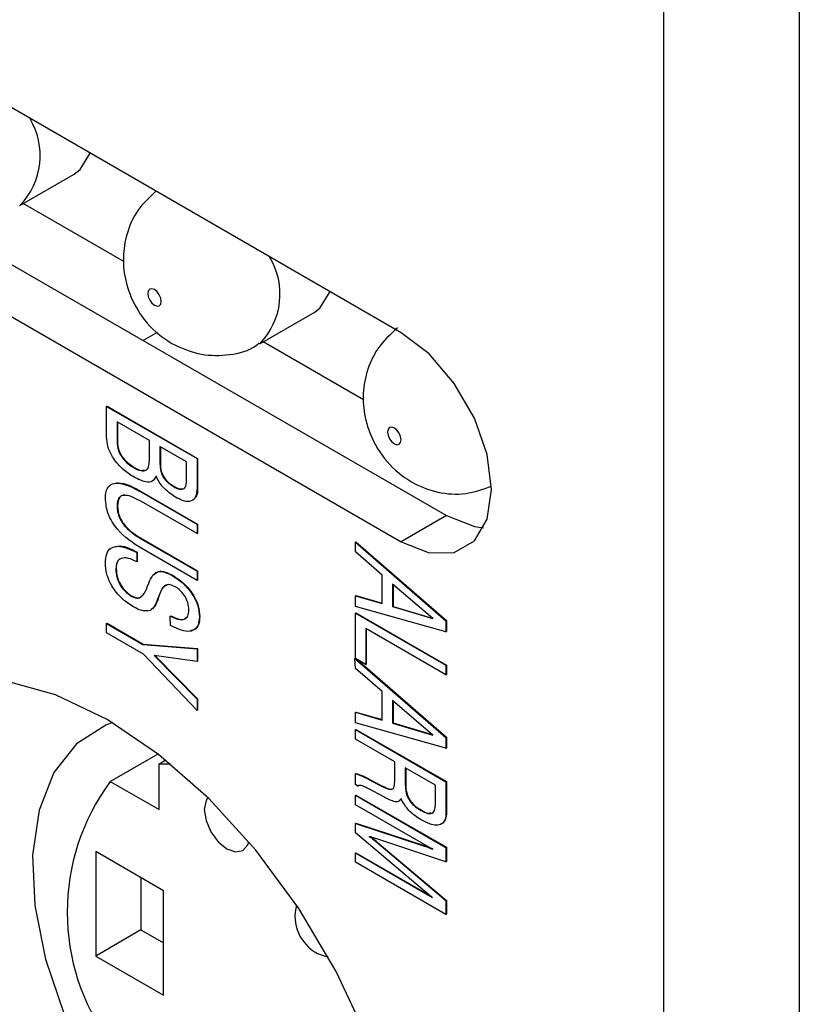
# Model space of a CAD drawing. Header units: millimetres. Extents: x 11 to 190, y 5 to 296.
# Tile 52 of 71: x 141.86 to 147.95, y 241.78 to 249.47. Entities that reach past the tile are written whole.
import ezdxf

# ---------------------------------------------------------------- set-up
doc = ezdxf.new("R2010")
doc.units = ezdxf.units.MM
doc.layers.add('標註文字', color=4, linetype='Continuous')

msp = doc.modelspace()

# ---------------------------------------------------------------- linework, layer by layer
for p, q in [((146.8861, 258.747), (146.8861, 180.3591)), ((147.9468, 258.747), (147.9468, 173.0102)), ((144.8355, 247.0294), (140.9464, 249.2745)), ((141.8569, 248.024), (142.2812, 248.2689)), ((142.6686, 247.5861), (141.8835, 248.0394)), ((141.3, 247.8456), (145.1891, 245.6004)), ((140.9464, 247.6415), (144.8355, 245.3963)), ((143.7307, 246.9423), (144.155, 247.1872)), ((142.9282, 247.0298), (142.8206, 246.9677)), ((144.5424, 246.5044), (143.7573, 246.9576)), ((145.1891, 245.6004), (144.8355, 245.3963)), ((142.5629, 243.5236), (142.9362, 243.739)), ((142.944, 243.6614), (142.9964, 243.6916)), ((142.944, 243.6614), (143.0334, 243.6615)), ((142.944, 243.3036), (142.944, 243.6614)), ((142.5629, 243.5236), (142.944, 243.3036)), ((142.9793, 242.6707), (142.449, 242.9769)), ((142.449, 242.9769), (142.449, 242.1604)), ((142.8026, 242.7728), (142.8026, 242.3645)), ((142.9793, 241.8542), (142.9793, 242.6707)), ((142.8026, 242.3645), (142.449, 242.1604)), ((142.8026, 242.3645), (142.9793, 242.2624)), ((142.449, 242.1604), (142.9793, 241.8542))]:
    msp.add_line(p, q)
at = {"flags": 128}
for points in [[(142.2812, 248.2689), (142.3278, 248.3039), (142.4061, 248.4319)], [(142.9086, 247.2436), (142.9289, 247.2365), (142.9461, 247.2399), (142.9576, 247.2531), (142.9617, 247.2742), (142.9576, 247.3), (142.9461, 247.3265), (142.9289, 247.3497), (142.9086, 247.3661), (142.8883, 247.3731), (142.8711, 247.3698), (142.8596, 247.3565), (142.8556, 247.3354), (142.8596, 247.3097), (142.8711, 247.2832), (142.8883, 247.26), (142.9086, 247.2436)], [(144.155, 247.1872), (144.2016, 247.2221), (144.2799, 247.3502)], [(144.8355, 245.3963), (145.054, 245.3102), (145.2511, 245.3123), (145.4076, 245.4027), (145.508, 245.5723), (145.5426, 245.8047), (145.508, 246.077), (145.4076, 246.3626), (145.2511, 246.6335), (145.054, 246.8633), (144.8355, 247.0294)], [(144.7825, 246.1618), (144.8028, 246.1548), (144.82, 246.1581), (144.8315, 246.1714), (144.8355, 246.1925), (144.8315, 246.2182), (144.82, 246.2447), (144.8028, 246.2679), (144.7825, 246.2843), (144.7622, 246.2914), (144.745, 246.288), (144.7335, 246.2748), (144.7294, 246.2537), (144.7335, 246.2279), (144.745, 246.2014), (144.7622, 246.1782), (144.7825, 246.1618)], [(145.1891, 245.6004), (145.4076, 245.5143), (145.4799, 245.5048)], [(142.5374, 244.008), (142.1341, 244.2012), (141.7424, 244.3095), (141.3735, 244.3299), (141.0382, 244.2618), (140.7459, 244.1071), (140.5052, 243.8702), (140.323, 243.558), (140.2045, 243.1795), (140.1531, 242.7456), (140.1702, 242.2687), (140.2555, 241.7625)], [(142.5792, 243.9834), (142.5272, 243.964), (142.298, 243.8179), (142.122, 243.5935), (142.0065, 243.2999), (141.9561, 242.9493), (141.973, 242.556), (142.0564, 242.136), (142.2029, 241.7065), (142.4065, 241.2852), (142.6589, 240.8893), (142.9497, 240.535), (143.2671, 240.2368), (143.5981, 240.0068)], [(144.5696, 241.5239), (144.3289, 242.0387), (144.0366, 242.5308), (143.7013, 242.9862), (143.3324, 243.3916), (142.9407, 243.7355), (142.5374, 244.008)], [(143.3259, 243.3981), (143.311, 243.3739), (143.2975, 243.3036), (143.311, 243.2177), (143.3493, 243.1294), (143.4067, 243.052), (143.4743, 242.9974)], [(143.4743, 242.9974), (143.542, 242.9739), (143.5993, 242.985), (143.6376, 243.0291), (143.6458, 243.0529)], [(144.1814, 242.1809), (144.2491, 242.1574), (144.2645, 242.1569)]]:
    msp.add_lwpolyline(points, dxfattribs=at)
for centre, radius, start, end in [((141.4574, 248.4134), 0.558, 315.76953, 31.50161), ((143.3312, 247.3316), 0.558, 315.76953, 31.50161), ((143.9433, 242.5029), 1.7168, 143.52048, 216.47952), ((144.3321, 242.4699), 0.3259, 164.28032, 242.46142)]:
    msp.add_arc(centre, radius, start, end)
for points, knots in [([(142.9198, 248.1353), (142.8691, 248.0878), (142.7691, 247.9941), (142.6872, 247.8079), (142.6569, 247.6159), (142.6789, 247.4199), (142.7591, 247.2169), (142.887, 247.0501), (143.0002, 246.9746), (143.0433, 246.946)], [0, 0, 0, 0, 0.147623, 0.291132, 0.426114, 0.561305, 0.709024, 0.889363, 1, 1, 1, 1]), ([(144.8069, 247.0678), (144.7513, 247.0159), (144.6462, 246.918), (144.5609, 246.7262), (144.5307, 246.5341), (144.5528, 246.3383), (144.6326, 246.1346), (144.7622, 245.9706), (144.932, 245.8463), (145.1188, 245.7747), (145.3401, 245.7589), (145.4756, 245.8074), (145.5422, 245.8312)], [0, 0, 0, 0, 0.10933, 0.206481, 0.297861, 0.389382, 0.489383, 0.611468, 0.686366, 0.792932, 0.898344, 1, 1, 1, 1]), ([(143.0433, 246.946), (143.1106, 246.9146), (143.2444, 246.8521), (143.468, 246.848), (143.6383, 246.8808), (143.7125, 246.938), (143.7271, 246.9492)], [0, 0, 0, 0, 0.306779, 0.610236, 0.923364, 1, 1, 1, 1])]:
    msp.add_open_spline(points, degree=3, knots=knots)
at = {"layer": '標註文字'}
for p, q in [((142.5339, 246.454), (142.5374, 246.4561)), ((142.5339, 246.454), (143.241, 246.0458)), ((142.5339, 246.2173), (142.5339, 246.454)), ((142.5374, 246.4561), (143.2445, 246.0478)), ((142.8693, 246.1871), (142.6155, 246.3336)), ((142.6155, 246.3336), (142.6155, 246.1773)), ((142.619, 246.3316), (142.619, 246.1793)), ((142.6155, 246.1773), (142.619, 246.1793)), ((142.8693, 246.0396), (142.8693, 246.1871)), ((143.1594, 246.0196), (142.9509, 246.14)), ((142.9509, 246.14), (142.9509, 246.0047)), ((142.9544, 246.138), (142.9544, 246.0068)), ((142.7463, 245.9754), (142.7499, 245.9775)), ((142.9509, 246.0047), (142.9544, 246.0068)), ((143.1594, 245.8781), (143.1594, 246.0196)), ((143.241, 246.0458), (143.2445, 246.0478)), ((143.241, 246.0458), (143.241, 245.8207)), ((143.2445, 246.0478), (143.2445, 245.8228)), ((142.9251, 245.912), (142.9049, 245.8853)), ((143.0577, 245.8271), (143.0612, 245.8291)), ((142.8082, 245.7827), (142.8118, 245.7847)), ((142.8082, 245.7827), (143.241, 245.5329)), ((142.8118, 245.7847), (143.2445, 245.5349)), ((143.241, 245.8207), (143.2445, 245.8228)), ((142.6155, 245.6744), (142.619, 245.6765)), ((143.241, 245.4596), (142.8072, 245.71)), ((143.241, 245.5329), (143.2445, 245.5349)), ((143.241, 245.5329), (143.241, 245.4596)), ((143.2445, 245.5349), (143.2445, 245.4616)), ((143.241, 245.4596), (143.2445, 245.4616)), ((142.8072, 245.4168), (142.8108, 245.4189)), ((142.8072, 245.4168), (143.241, 245.1665)), ((142.8108, 245.4189), (143.2445, 245.1685)), ((144.4784, 245.3943), (144.4819, 245.3963)), ((144.4784, 245.3943), (145.1855, 244.7786)), ((144.4784, 245.3172), (144.4784, 245.3943)), ((144.4819, 245.3963), (145.1891, 244.7807)), ((142.7696, 245.313), (142.7731, 245.315)), ((142.7696, 245.313), (142.7696, 245.2397)), ((142.7731, 245.315), (142.7731, 245.2417)), ((143.241, 245.0932), (142.8082, 245.343)), ((144.6869, 245.1367), (144.4784, 245.3172)), ((142.7696, 245.2397), (142.7731, 245.2417)), ((142.6064, 245.1844), (142.6099, 245.1864)), ((143.0507, 245.1297), (143.0543, 245.1318)), ((143.241, 245.1665), (143.2445, 245.1685)), ((143.241, 245.1665), (143.241, 245.0932)), ((143.2445, 245.1685), (143.2445, 245.0952)), ((144.6869, 244.9144), (144.6869, 245.1367)), ((143.241, 245.0932), (143.2445, 245.0952)), ((144.7685, 245.0658), (144.7685, 244.8898)), ((145.0834, 244.7956), (144.7685, 245.0658)), ((144.772, 245.0628), (144.772, 244.8919)), ((142.9445, 244.9815), (142.948, 244.9836)), ((144.4784, 244.9749), (144.4819, 244.9769)), ((144.4819, 244.9769), (144.6869, 244.9174)), ((142.7319, 244.9683), (142.7354, 244.9704)), ((142.9326, 244.9491), (142.9361, 244.9512)), ((142.935, 244.9559), (142.9385, 244.958)), ((144.4784, 244.8918), (144.4784, 244.9749)), ((144.4784, 244.9749), (144.6869, 244.9144)), ((145.1855, 244.6939), (144.4784, 244.8918)), ((144.4784, 244.8394), (144.4819, 244.8415)), ((144.4784, 244.8394), (145.1855, 244.4312)), ((144.4784, 244.4835), (144.4784, 244.8394)), ((144.4819, 244.8415), (145.1891, 244.4333)), ((144.7685, 244.8898), (144.772, 244.8919)), ((144.7685, 244.8898), (145.0834, 244.7956)), ((144.772, 244.8919), (145.0778, 244.8003)), ((142.5339, 244.7581), (142.5374, 244.7602)), ((142.5339, 244.6848), (142.5339, 244.7581)), ((142.5339, 244.7581), (142.8172, 244.5946)), ((142.5374, 244.7602), (142.8207, 244.5966)), ((143.032, 244.816), (143.0356, 244.818)), ((143.0325, 244.7425), (143.032, 244.816)), ((143.2591, 244.8104), (143.2626, 244.8124)), ((145.1855, 244.7786), (145.1891, 244.7807)), ((145.1855, 244.7786), (145.1855, 244.6939)), ((145.1891, 244.7807), (145.1891, 244.696)), ((142.8238, 244.5175), (142.5339, 244.6848)), ((145.1855, 244.3579), (144.56, 244.7191)), ((144.56, 244.7191), (144.56, 244.4364)), ((144.5635, 244.717), (144.5635, 244.4384)), ((145.1855, 244.6939), (145.1891, 244.696)), ((142.8172, 244.5946), (142.8207, 244.5966)), ((142.8172, 244.5946), (143.241, 244.5593)), ((142.8207, 244.5966), (143.2445, 244.5613)), ((143.241, 244.0777), (142.8238, 244.5175)), ((143.241, 244.5593), (143.2445, 244.5613)), ((143.241, 244.5593), (143.241, 244.461)), ((143.2445, 244.5613), (143.2445, 244.463)), ((143.241, 244.461), (142.9064, 244.5069)), ((142.9064, 244.5069), (143.241, 244.1669)), ((142.9128, 244.506), (143.2445, 244.1689)), ((143.241, 244.461), (143.2445, 244.463)), ((144.4749, 244.4855), (144.4784, 244.4876)), ((144.4749, 244.4855), (145.1855, 243.8679)), ((144.4784, 244.4065), (144.4749, 244.4855)), ((144.56, 244.4364), (144.4784, 244.4835)), ((144.4924, 244.4754), (145.1891, 243.8699)), ((144.56, 244.4364), (144.5635, 244.4384)), ((144.6869, 244.2259), (144.4784, 244.4065)), ((145.1855, 244.4312), (145.1891, 244.4333)), ((145.1855, 244.4312), (145.1855, 244.3579)), ((145.1891, 244.4333), (145.1891, 244.36)), ((145.1855, 244.3579), (145.1891, 244.36)), ((144.6869, 244.0036), (144.6869, 244.2259)), ((143.241, 244.1669), (143.2445, 244.1689)), ((143.241, 244.1669), (143.241, 244.0777)), ((143.2445, 244.1689), (143.2445, 244.0798)), ((144.7685, 244.1551), (144.7685, 243.9791)), ((145.0834, 243.8848), (144.7685, 244.1551)), ((144.772, 244.152), (144.772, 243.9811)), ((143.241, 244.0777), (143.2445, 244.0798)), ((144.4784, 244.0641), (144.4819, 244.0662)), ((144.4784, 243.981), (144.4784, 244.0641)), ((144.4784, 244.0641), (144.6869, 244.0036)), ((144.4819, 244.0662), (144.6869, 244.0067)), ((145.1855, 243.7832), (144.4784, 243.981)), ((144.7685, 243.9791), (144.772, 243.9811)), ((144.7685, 243.9791), (145.0834, 243.8848)), ((144.772, 243.9811), (145.0778, 243.8896)), ((144.4784, 243.9287), (144.4819, 243.9307)), ((144.4784, 243.9287), (145.1855, 243.5205)), ((144.4784, 243.8554), (144.4784, 243.9287)), ((144.4819, 243.9307), (145.1891, 243.5225)), ((144.7866, 243.6775), (144.4784, 243.8554)), ((145.1855, 243.8679), (145.1891, 243.8699)), ((145.1855, 243.8679), (145.1855, 243.7832)), ((145.1891, 243.8699), (145.1891, 243.7852)), ((145.1855, 243.7832), (145.1891, 243.7852)), ((144.7866, 243.5527), (144.7866, 243.6775)), ((144.8682, 243.6312), (144.8682, 243.4993)), ((145.1039, 243.4951), (144.8682, 243.6312)), ((144.8718, 243.6291), (144.8718, 243.5014)), ((144.4784, 243.5845), (144.4819, 243.5866)), ((144.4784, 243.4995), (144.4784, 243.5845)), ((144.5746, 243.5437), (144.5781, 243.5458)), ((144.5746, 243.5437), (144.5776, 243.542)), ((144.5776, 243.542), (144.5811, 243.544)), ((144.5776, 243.542), (144.6713, 243.4928)), ((144.5781, 243.5458), (144.5811, 243.544)), ((144.5811, 243.544), (144.6749, 243.4948)), ((145.1855, 243.5205), (145.1891, 243.5225)), ((145.1855, 243.5205), (145.1855, 243.3034)), ((145.1891, 243.5225), (145.1891, 243.3055)), ((144.4984, 243.4879), (144.4784, 243.4995)), ((144.4984, 243.4879), (144.5019, 243.49)), ((144.7007, 243.4026), (144.582, 243.466)), ((144.6713, 243.4928), (144.6749, 243.4948)), ((144.8682, 243.4993), (144.8718, 243.5014)), ((145.1039, 243.3633), (145.1039, 243.4951)), ((144.4784, 243.4157), (144.4819, 243.4178)), ((144.4784, 243.4157), (145.1855, 243.0075)), ((144.4784, 243.3424), (144.4784, 243.4157)), ((144.4819, 243.4178), (145.1891, 243.0096)), ((144.8372, 243.3892), (144.8268, 243.3807)), ((145.0808, 242.9947), (144.4784, 243.3424)), ((144.991, 243.2978), (144.9946, 243.2998)), ((145.1855, 243.3034), (145.1891, 243.3055)), ((144.4784, 243.1959), (144.4819, 243.1979)), ((144.4784, 243.1226), (144.4784, 243.1959)), ((144.4784, 243.1959), (145.0189, 243.0185)), ((144.4819, 243.1979), (145.0225, 243.0205)), ((145.1644, 243.1995), (145.142, 243.1907)), ((145.1609, 243.1974), (145.1644, 243.1995)), ((145.0189, 242.6668), (144.4784, 243.1226)), ((145.1855, 242.8971), (144.6446, 243.0751)), ((144.6446, 243.0488), (144.6481, 243.0508)), ((144.6446, 243.0488), (145.1855, 242.5927)), ((144.6481, 243.0508), (145.1891, 242.5947)), ((145.0189, 243.0185), (145.0225, 243.0205)), ((145.1855, 243.0075), (145.1891, 243.0096)), ((145.1855, 243.0075), (145.1855, 242.8971)), ((145.1891, 243.0096), (145.1891, 242.8991)), ((144.4784, 242.9656), (144.4819, 242.9676)), ((144.4784, 242.8923), (144.4784, 242.9656)), ((144.4784, 242.9656), (145.0808, 242.6178)), ((144.4819, 242.9676), (145.0604, 242.6337)), ((145.1855, 242.4841), (144.4784, 242.8923)), ((145.1855, 242.8971), (145.1891, 242.8991)), ((145.1855, 242.5927), (145.1891, 242.5947)), ((145.1855, 242.5927), (145.1855, 242.4841)), ((145.1891, 242.5947), (145.1891, 242.4861)), ((145.1855, 242.4841), (145.1891, 242.4861))]:
    msp.add_line(p, q, dxfattribs=at)
for points, knots in [([(142.7485, 245.9009), (142.7198, 245.9192), (142.6627, 245.9558), (142.589, 246.0388), (142.5404, 246.1352), (142.5361, 246.1899), (142.5339, 246.2173)], [0, 0, 0, 0, 0.280947, 0.560608, 0.780122, 1, 1, 1, 1]), ([(142.6155, 246.1773), (142.617, 246.1551), (142.6202, 246.111), (142.6697, 246.0253), (142.7172, 245.9944), (142.7463, 245.9754)], [0, 0, 0, 0, 0.280724, 0.559674, 1, 1, 1, 1]), ([(142.619, 246.1793), (142.6206, 246.1572), (142.6237, 246.113), (142.6733, 246.0273), (142.7208, 245.9964), (142.7499, 245.9775)], [0, 0, 0, 0, 0.280724, 0.559674, 1, 1, 1, 1]), ([(142.7463, 245.9754), (142.7646, 245.9658), (142.801, 245.9466), (142.8481, 245.9504), (142.8672, 245.9912), (142.8686, 246.0234), (142.8693, 246.0396)], [0, 0, 0, 0, 0.281135, 0.558974, 0.778882, 1, 1, 1, 1]), ([(142.7499, 245.9775), (142.7688, 245.9665), (142.7988, 245.9491), (142.8225, 245.9556), (142.8313, 245.9581)], [0, 0, 0, 0, 0.629985, 1, 1, 1, 1]), ([(142.9509, 246.0047), (142.9517, 245.9859), (142.9532, 245.9485), (142.9814, 245.8886), (143.0206, 245.8503), (143.0453, 245.8348), (143.0577, 245.8271)], [0, 0, 0, 0, 0.280881, 0.558117, 0.778568, 1, 1, 1, 1]), ([(142.9544, 246.0068), (142.9552, 245.9879), (142.9568, 245.9505), (142.9849, 245.8906), (143.0241, 245.8523), (143.0488, 245.8369), (143.0612, 245.8291)], [0, 0, 0, 0, 0.280881, 0.558117, 0.778568, 1, 1, 1, 1]), ([(142.9216, 245.9099), (142.913, 245.894), (142.8958, 245.8619), (142.8302, 245.8599), (142.7795, 245.8854), (142.7485, 245.9009)], [0, 0, 0, 0, 0.278447, 0.558783, 1, 1, 1, 1]), ([(143.0718, 245.7456), (143.0394, 245.7672), (142.9942, 245.7972), (142.944, 245.8614), (142.929, 245.8938), (142.9216, 245.9099)], [0, 0, 0, 0, 0.558857, 0.779529, 1, 1, 1, 1]), ([(142.5248, 245.7358), (142.5257, 245.7536), (142.5275, 245.7894), (142.5468, 245.8298), (142.5794, 245.852), (142.6626, 245.8598), (142.7435, 245.8169), (142.8082, 245.7827)], [0, 0, 0, 0, 0.125396, 0.250547, 0.375728, 0.501117, 1, 1, 1, 1]), ([(142.5986, 245.8527), (142.6073, 245.8541), (142.6695, 245.8643), (142.746, 245.8215), (142.8118, 245.7847)], [0, 0, 0, 0, 0.14089, 1, 1, 1, 1]), ([(143.0577, 245.8271), (143.0727, 245.8192), (143.1024, 245.8035), (143.1408, 245.8066), (143.1576, 245.8385), (143.1588, 245.8649), (143.1594, 245.8781)], [0, 0, 0, 0, 0.281079, 0.559128, 0.778965, 1, 1, 1, 1]), ([(143.0612, 245.8291), (143.0767, 245.8202), (143.1015, 245.8059), (143.1212, 245.8112), (143.1287, 245.8132)], [0, 0, 0, 0, 0.622167, 1, 1, 1, 1]), ([(142.8072, 245.71), (142.7627, 245.7338), (142.707, 245.7636), (142.6505, 245.7572), (142.6214, 245.735), (142.6178, 245.6986), (142.6155, 245.6744)], [0, 0, 0, 0, 0.499957, 0.62556, 0.750956, 1, 1, 1, 1]), ([(142.6768, 245.7602), (142.6693, 245.7597), (142.6523, 245.7587), (142.625, 245.7366), (142.6214, 245.7005), (142.619, 245.6765)], [0, 0, 0, 0, 0.208093, 0.473294, 1, 1, 1, 1]), ([(143.241, 245.8207), (143.2393, 245.7935), (143.236, 245.7392), (143.1884, 245.7043), (143.1287, 245.7156), (143.0908, 245.7356), (143.0718, 245.7456)], [0, 0, 0, 0, 0.280362, 0.557943, 0.778599, 1, 1, 1, 1]), ([(143.2445, 245.8228), (143.2452, 245.7923), (143.2461, 245.7574), (143.2272, 245.7448), (143.2248, 245.7432)], [0, 0, 0, 0, 0.872114, 1, 1, 1, 1]), ([(142.8082, 245.343), (142.7413, 245.3858), (142.6574, 245.4393), (142.576, 245.5507), (142.5339, 245.6348), (142.5285, 245.6955), (142.5248, 245.7358)], [0, 0, 0, 0, 0.499322, 0.625058, 0.750635, 1, 1, 1, 1]), ([(142.6155, 245.6744), (142.6179, 245.6475), (142.6217, 245.607), (142.6511, 245.5513), (142.7071, 245.4794), (142.7628, 245.4446), (142.8072, 245.4168)], [0, 0, 0, 0, 0.248955, 0.374444, 0.500122, 1, 1, 1, 1]), ([(142.619, 245.6765), (142.6215, 245.6495), (142.6252, 245.609), (142.6546, 245.5534), (142.7106, 245.4814), (142.7663, 245.4467), (142.8108, 245.4189)], [0, 0, 0, 0, 0.248955, 0.374444, 0.500122, 1, 1, 1, 1]), ([(142.5248, 245.232), (142.5264, 245.2563), (142.5297, 245.305), (142.5647, 245.3516), (142.6432, 245.3719), (142.7175, 245.3373), (142.7696, 245.313)], [0, 0, 0, 0, 0.187079, 0.373677, 0.560706, 1, 1, 1, 1]), ([(142.6029, 245.3572), (142.6097, 245.3595), (142.6567, 245.3756), (142.7194, 245.3429), (142.7731, 245.315)], [0, 0, 0, 0, 0.144529, 1, 1, 1, 1]), ([(142.7431, 244.8886), (142.7126, 244.9084), (142.6518, 244.948), (142.5759, 245.0422), (142.5306, 245.1456), (142.5267, 245.2031), (142.5248, 245.232)], [0, 0, 0, 0, 0.280694, 0.559974, 0.779645, 1, 1, 1, 1]), ([(142.7696, 245.2397), (142.7477, 245.2506), (142.7041, 245.2723), (142.6484, 245.2722), (142.6115, 245.2413), (142.6081, 245.2034), (142.6064, 245.1844)], [0, 0, 0, 0, 0.280881, 0.560502, 0.780077, 1, 1, 1, 1]), ([(142.6243, 245.2428), (142.6227, 245.2415), (142.6104, 245.231), (142.6101, 245.2072), (142.6099, 245.1864)], [0, 0, 0, 0, 0.125818, 1, 1, 1, 1]), ([(142.6064, 245.1844), (142.6078, 245.1618), (142.6107, 245.1168), (142.6439, 245.0474), (142.6878, 244.9969), (142.7172, 244.9779), (142.7319, 244.9683)], [0, 0, 0, 0, 0.280205, 0.55899, 0.779162, 1, 1, 1, 1]), ([(142.6099, 245.1864), (142.6114, 245.1639), (142.6143, 245.1189), (142.6474, 245.0495), (142.6913, 244.9989), (142.7207, 244.9799), (142.7354, 244.9704)], [0, 0, 0, 0, 0.280205, 0.55899, 0.779162, 1, 1, 1, 1]), ([(142.8561, 245.0558), (142.8652, 245.0784), (142.8832, 245.1234), (142.9258, 245.1701), (142.9899, 245.1618), (143.0304, 245.1404), (143.0507, 245.1297)], [0, 0, 0, 0, 0.280981, 0.559857, 0.779441, 1, 1, 1, 1]), ([(142.9064, 245.1371), (142.9158, 245.1484), (142.9364, 245.1733), (142.9939, 245.1632), (143.0341, 245.1423), (143.0543, 245.1318)], [0, 0, 0, 0, 0.293824, 0.64613, 1, 1, 1, 1]), ([(143.0543, 245.1318), (143.0828, 245.1132), (143.1396, 245.0763), (143.2111, 244.9899), (143.2564, 244.8937), (143.2605, 244.8395), (143.2626, 244.8124)], [0, 0, 0, 0, 0.280781, 0.560357, 0.779993, 1, 1, 1, 1]), ([(142.8524, 245.0445), (142.8531, 245.0466), (142.8542, 245.0505), (142.8555, 245.0542), (142.8561, 245.0558)], [0, 0, 0, 0, 0.560004, 1, 1, 1, 1]), ([(143.0655, 245.0479), (143.0485, 245.0548), (143.0145, 245.0687), (142.9701, 245.0419), (142.9542, 245.0044), (142.9445, 244.9815)], [0, 0, 0, 0, 0.278944, 0.55887, 1, 1, 1, 1]), ([(143.0084, 245.0577), (142.9995, 245.0544), (142.9699, 245.0433), (142.957, 245.0081), (142.948, 244.9836)], [0, 0, 0, 0, 0.300485, 1, 1, 1, 1]), ([(143.0507, 245.1297), (143.0792, 245.1112), (143.1361, 245.0743), (143.2076, 244.9878), (143.2528, 244.8917), (143.257, 244.8375), (143.2591, 244.8104)], [0, 0, 0, 0, 0.280781, 0.560357, 0.779993, 1, 1, 1, 1]), ([(142.7319, 244.9683), (142.7494, 244.9618), (142.7844, 244.9487), (142.8269, 244.9816), (142.8427, 245.0206), (142.8524, 245.0445)], [0, 0, 0, 0, 0.278358, 0.558527, 1, 1, 1, 1]), ([(142.9445, 244.9815), (142.9427, 244.9768), (142.9395, 244.9683), (142.9364, 244.9597), (142.935, 244.9559)], [0, 0, 0, 0, 0.560001, 1, 1, 1, 1]), ([(142.948, 244.9836), (142.9462, 244.9788), (142.943, 244.9704), (142.9399, 244.9617), (142.9385, 244.958)], [0, 0, 0, 0, 0.560001, 1, 1, 1, 1]), ([(143.1775, 244.8624), (143.176, 244.8821), (143.1728, 244.9214), (143.1417, 244.9806), (143.1036, 245.0234), (143.0782, 245.0397), (143.0655, 245.0479)], [0, 0, 0, 0, 0.279791, 0.55867, 0.779061, 1, 1, 1, 1]), ([(142.7354, 244.9704), (142.7533, 244.9631), (142.7835, 244.9509), (142.8023, 244.9671), (142.8099, 244.9737)], [0, 0, 0, 0, 0.59178, 1, 1, 1, 1]), ([(142.9326, 244.9491), (142.9253, 244.9281), (142.9124, 244.8906), (142.8864, 244.869), (142.875, 244.8596)], [0, 0, 0, 0, 0.561162, 1, 1, 1, 1]), ([(142.9361, 244.9512), (142.9289, 244.9301), (142.9159, 244.8926), (142.8899, 244.8711), (142.8785, 244.8616)], [0, 0, 0, 0, 0.561162, 1, 1, 1, 1]), ([(142.935, 244.9559), (142.9346, 244.9546), (142.9338, 244.9523), (142.933, 244.9501), (142.9326, 244.9491)], [0, 0, 0, 0, 0.559948, 1, 1, 1, 1]), ([(142.9385, 244.958), (142.9381, 244.9567), (142.9374, 244.9543), (142.9365, 244.9521), (142.9361, 244.9512)], [0, 0, 0, 0, 0.559948, 1, 1, 1, 1]), ([(142.875, 244.8596), (142.8522, 244.8568), (142.8114, 244.852), (142.764, 244.8774), (142.7431, 244.8886)], [0, 0, 0, 0, 0.558319, 1, 1, 1, 1]), ([(143.032, 244.816), (143.0513, 244.8069), (143.0896, 244.7887), (143.1398, 244.7854), (143.1732, 244.812), (143.1761, 244.8456), (143.1775, 244.8624)], [0, 0, 0, 0, 0.281108, 0.56087, 0.780209, 1, 1, 1, 1]), ([(143.2591, 244.8104), (143.2575, 244.7882), (143.2542, 244.7438), (143.2201, 244.7039), (143.1482, 244.6864), (143.0802, 244.7194), (143.0325, 244.7425)], [0, 0, 0, 0, 0.18706, 0.373688, 0.560847, 1, 1, 1, 1]), ([(143.0356, 244.818), (143.0546, 244.8092), (143.0925, 244.7916), (143.1398, 244.785), (143.1559, 244.8027), (143.1611, 244.8084)], [0, 0, 0, 0, 0.406178, 0.810412, 1, 1, 1, 1]), ([(143.2626, 244.8124), (143.2609, 244.7904), (143.2575, 244.7465), (143.2292, 244.7092), (143.2026, 244.7048), (143.1927, 244.7032)], [0, 0, 0, 0, 0.386527, 0.772162, 1, 1, 1, 1]), ([(144.4784, 243.5845), (144.4962, 243.5787), (144.5279, 243.5684), (144.5603, 243.5513), (144.5746, 243.5437)], [0, 0, 0, 0, 0.559329, 1, 1, 1, 1]), ([(144.4819, 243.5866), (144.4997, 243.5808), (144.5314, 243.5704), (144.5638, 243.5533), (144.5781, 243.5458)], [0, 0, 0, 0, 0.559329, 1, 1, 1, 1]), ([(144.6713, 243.4928), (144.6912, 243.483), (144.719, 243.4693), (144.7535, 243.4597), (144.7799, 243.4667), (144.7853, 243.5078), (144.7862, 243.5389), (144.7866, 243.5527)], [0, 0, 0, 0, 0.314598, 0.43814, 0.56034, 0.805648, 1, 1, 1, 1]), ([(144.582, 243.466), (144.5655, 243.4743), (144.5425, 243.4858), (144.5131, 243.4947), (144.5033, 243.4902), (144.4984, 243.4879)], [0, 0, 0, 0, 0.561218, 0.781536, 1, 1, 1, 1]), ([(144.6749, 243.4948), (144.6945, 243.4856), (144.7218, 243.4726), (144.7532, 243.4616), (144.7616, 243.465), (144.764, 243.4659)], [0, 0, 0, 0, 0.646037, 0.899733, 1, 1, 1, 1]), ([(144.8682, 243.4993), (144.8688, 243.4779), (144.8698, 243.4353), (144.9124, 243.3457), (144.9611, 243.316), (144.991, 243.2978)], [0, 0, 0, 0, 0.282331, 0.559503, 1, 1, 1, 1]), ([(144.8718, 243.5014), (144.8723, 243.4799), (144.8733, 243.4374), (144.9159, 243.3477), (144.9646, 243.318), (144.9946, 243.2998)], [0, 0, 0, 0, 0.282331, 0.559503, 1, 1, 1, 1]), ([(144.8337, 243.3871), (144.8258, 243.3776), (144.81, 243.3586), (144.7585, 243.3732), (144.7226, 243.3914), (144.7007, 243.4026)], [0, 0, 0, 0, 0.27784, 0.557752, 1, 1, 1, 1]), ([(144.9926, 243.2236), (144.9584, 243.2448), (144.8976, 243.2826), (144.8531, 243.3553), (144.8337, 243.3871)], [0, 0, 0, 0, 0.561695, 1, 1, 1, 1]), ([(144.991, 243.2978), (145.0085, 243.2882), (145.0432, 243.2693), (145.0895, 243.2723), (145.1025, 243.3168), (145.1035, 243.3477), (145.1039, 243.3633)], [0, 0, 0, 0, 0.281657, 0.557945, 0.778341, 1, 1, 1, 1]), ([(144.9946, 243.2998), (145.0128, 243.2887), (145.0405, 243.2719), (145.0622, 243.2781), (145.0696, 243.2802)], [0, 0, 0, 0, 0.658549, 1, 1, 1, 1]), ([(145.1855, 243.3034), (145.186, 243.2791), (145.1869, 243.2357), (145.1688, 243.2091), (145.1609, 243.1974)], [0, 0, 0, 0, 0.561828, 1, 1, 1, 1]), ([(145.1891, 243.3055), (145.1896, 243.2811), (145.1905, 243.2378), (145.1723, 243.2111), (145.1644, 243.1995)], [0, 0, 0, 0, 0.561828, 1, 1, 1, 1]), ([(145.1609, 243.1974), (145.1484, 243.1907), (145.1234, 243.1772), (145.064, 243.1869), (145.0197, 243.2097), (144.9926, 243.2236)], [0, 0, 0, 0, 0.279464, 0.559609, 1, 1, 1, 1]), ([(144.6446, 243.0751), (144.6338, 243.0783), (144.6146, 243.0841), (144.5951, 243.0917), (144.5865, 243.095)], [0, 0, 0, 0, 0.560036, 1, 1, 1, 1]), ([(144.5865, 243.095), (144.5974, 243.0868), (144.6169, 243.072), (144.6361, 243.0559), (144.6446, 243.0488)], [0, 0, 0, 0, 0.560016, 1, 1, 1, 1]), ([(144.5985, 243.0905), (144.6066, 243.0844), (144.6232, 243.0717), (144.6396, 243.0579), (144.6481, 243.0508)], [0, 0, 0, 0, 0.485306, 1, 1, 1, 1]), ([(145.0189, 243.0185), (145.0304, 243.0145), (145.0509, 243.0076), (145.0717, 242.9986), (145.0808, 242.9947)], [0, 0, 0, 0, 0.559959, 1, 1, 1, 1]), ([(145.0225, 243.0205), (145.034, 243.0166), (145.0545, 243.0096), (145.0752, 243.0006), (145.0844, 242.9967)], [0, 0, 0, 0, 0.559959, 1, 1, 1, 1]), ([(145.0808, 242.6178), (145.0692, 242.6267), (145.0485, 242.6426), (145.028, 242.6594), (145.0189, 242.6668)], [0, 0, 0, 0, 0.559974, 1, 1, 1, 1])]:
    msp.add_open_spline(points, degree=3, knots=knots, dxfattribs=at)

doc.saveas('drawing.dxf')
